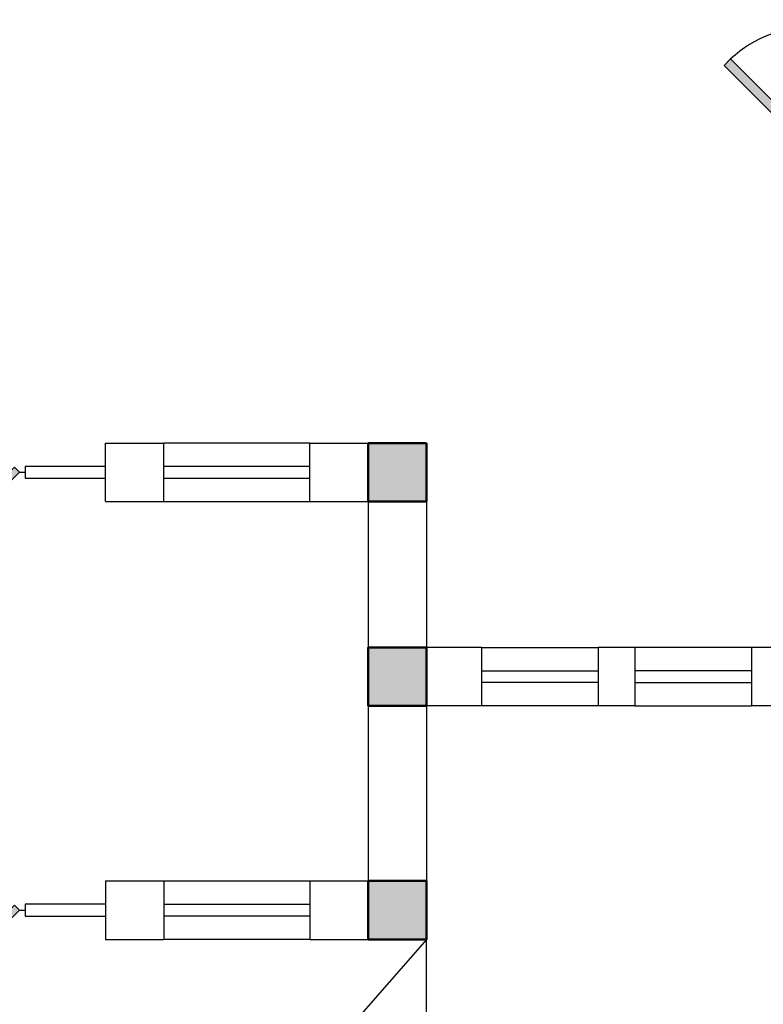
# Model space of a CAD drawing. Header units: millimetres. Extents: x 151654 to 877351, y 70322 to 154322.
# Tile 55 of 173: x 255485 to 260578, y 90093 to 96838. Entities that reach past the tile are written whole.
import ezdxf

# ---------------------------------------------------------------- set-up
doc = ezdxf.new("R2010")
doc.units = ezdxf.units.MM
doc.layers.add('kolonn', color=7, linetype='Continuous')

# ---------------------------------------------------------------- blocks, each defined once
blk = doc.blocks.new('ghsdd')
at = {"ltscale": 50, "true_color": 0x757575}
h = blk.add_hatch(color=8, dxfattribs=at)
h.paths.add_polyline_path([(0, 200), (-200, 200), (-200, 0), (0, 0)])
h.paths.add_polyline_path([(200, 0), (200, 200), (0, 200), (0, 0)])
h.paths.add_polyline_path([(0, 0), (-200, 0), (-200, -200), (0, -200)])
h.paths.add_polyline_path([(0, 0), (0, -200), (200, -200), (200, 0)])
at = {"lineweight": 50, "ltscale": 50}
blk.add_lwpolyline([(200, 200), (200, -200), (-200, -200), (-200, 200), (200, 200)], dxfattribs=at)
blk = doc.blocks.new('jfgjhsdf')
blk.add_hatch(color=1).paths.add_polyline_path([(-592.6, 730.9), (-636.7, 686.7), (0, 50), (44.2, 94.2)])
at = {"color": 1}
for p, q in [((0, 1000), (0, 950)), ((0, 50), (0, 0))]:
    blk.add_line(p, q, dxfattribs=at)
blk.add_lwpolyline([(0, 50), (-636.7, 686.7), (-592.6, 730.9), (44.2, 94.2), (0, 50)], dxfattribs=at)
blk.add_arc((-33.5, 129.6), 821.1, 87.66201, 132.91472, dxfattribs=at)

msp = doc.modelspace()

# ---------------------------------------------------------------- linework, layer by layer
at = {"lineweight": 30}
for p, q in [((256072.2, 93538.4), (256072.2, 93938.4)), ((256072.2, 93938.4), (256472.2, 93938.4)), ((256472.2, 93538.4), (256472.2, 93938.4)), ((257472.2, 93538.4), (257472.2, 93938.4)), ((257472.2, 93938.4), (258272.2, 93938.4)), ((258272.2, 93938.4), (258272.2, 92538.4)), ((256072.2, 93538.4), (256472.2, 93538.4)), ((257472.2, 93538.4), (257872.2, 93538.4)), ((257872.2, 93538.4), (257872.2, 90938.4)), ((258647.2, 92538.4), (258272.2, 92538.4)), ((258647.2, 92538.4), (258647.2, 92138.4)), ((259697.2, 92538.4), (259447.2, 92538.4)), ((259447.2, 92538.4), (259447.2, 92138.4)), ((259697.2, 92538.4), (259697.2, 92138.4)), ((260497.2, 92538.4), (260497.2, 92138.4)), ((261272.2, 92538.4), (260497.2, 92538.4)), ((258647.2, 92138.4), (258272.2, 92138.4)), ((258272.2, 92138.4), (258272.2, 90538.4)), ((259697.2, 92138.4), (259447.2, 92138.4)), ((260872.2, 92138.4), (260497.2, 92138.4)), ((256072.2, 90938.4), (256072.2, 90538.4)), ((256072.2, 90938.4), (256472.2, 90938.4)), ((256472.2, 90938.4), (256472.2, 90538.4)), ((257472.2, 90938.4), (257472.2, 90538.4)), ((257472.2, 90938.4), (257872.2, 90938.4)), ((256072.2, 90538.4), (256472.2, 90538.4)), ((257472.2, 90538.4), (258272.2, 90538.4))]:
    msp.add_line(p, q, dxfattribs=at)
at = {"color": 1}
for p, q in [((257472.2, 93938.4), (256472.2, 93938.4)), ((256072.2, 93778.4), (255522.2, 93778.4)), ((255522.2, 93778.4), (255522.2, 93698.4)), ((257472.2, 93778.4), (256472.2, 93778.4)), ((255522.2, 93698.4), (256072.2, 93698.4)), ((256472.2, 93698.4), (257472.2, 93698.4)), ((256472.2, 93538.4), (257472.2, 93538.4)), ((258647.2, 92538.4), (259447.2, 92538.4)), ((260497.2, 92538.4), (259697.2, 92538.4)), ((258647.2, 92378.4), (259447.2, 92378.4)), ((260497.2, 92378.4), (259697.2, 92378.4)), ((259447.2, 92298.4), (258647.2, 92298.4)), ((259697.2, 92298.4), (260497.2, 92298.4)), ((259447.2, 92138.4), (258647.2, 92138.4)), ((259697.2, 92138.4), (260497.2, 92138.4)), ((256472.2, 90938.4), (257472.2, 90938.4)), ((256072.2, 90778.4), (255522.2, 90778.4)), ((255522.2, 90778.4), (255522.2, 90698.4)), ((256472.2, 90778.4), (257472.2, 90778.4)), ((255522.2, 90698.4), (256072.2, 90698.4)), ((257472.2, 90698.4), (256472.2, 90698.4)), ((257472.2, 90538.4), (256472.2, 90538.4))]:
    msp.add_line(p, q, dxfattribs=at)
msp.add_lwpolyline([(251272.2, 90538.4), (251272.2, 82538.4), (258272.2, 82538.4), (258272.2, 90538.4), (251272.2, 82538.4)], dxfattribs=at)

# ---------------------------------------------------------------- block references
msp.add_blockref('jfgjhsdf', (260947.2, 95838.4))
at = {"xscale": 0.7692307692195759, "yscale": 0.7692307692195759, "zscale": 0.7692307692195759, "rotation": 90}
for p in [(255522.2, 93738.4), (255522.2, 90738.4)]:
    msp.add_blockref('jfgjhsdf', p, dxfattribs=at)
at = {"layer": 'kolonn'}
for p in [(258072.2, 93738.4), (258072.2, 92338.4), (258072.2, 90738.4)]:
    msp.add_blockref('ghsdd', p, dxfattribs=at)

doc.saveas('drawing.dxf')
